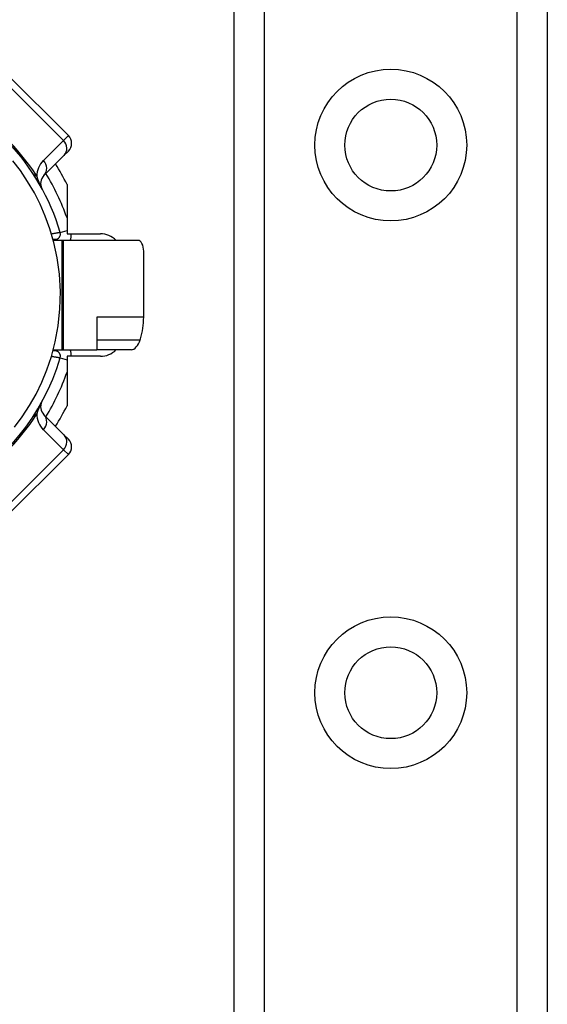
# Model space of a CAD drawing. Header units: inches. Extents: x 5.2 to 98, y 7.4 to 63.6.
# Tile 13 of 82: x 7.4 to 8.6, y 24.5 to 26.8. Entities that reach past the tile are written whole.
import ezdxf

# ---------------------------------------------------------------- set-up
doc = ezdxf.new("R2010")
doc.units = ezdxf.units.IN
doc.header["$LTSCALE"] = 6.250991
doc.header["$MEASUREMENT"] = 0
doc.layers.add('Visible Edges(ANSI)', color=7, linetype='Continuous', lineweight=25)
doc.layers.add('Visible Tangent Edges(ANSI)', color=7, linetype='Continuous', lineweight=25)

msp = doc.modelspace()

# ---------------------------------------------------------------- linework, layer by layer
at = {"layer": 'Visible Edges(ANSI)'}
for p, q in [((7.8435, 22.3467), (7.8435, 49.4069)), ((8.5567, 49.4069), (8.5567, 22.3467)), ((7.4655, 26.5304), (7.3241, 26.6717)), ((7.4096, 26.4392), (7.4555, 26.4852)), ((7.4655, 26.4951), (7.4555, 26.4852)), ((7.4624, 26.4191), (7.4624, 26.3061)), ((7.4624, 26.3061), (7.5385, 26.3061)), ((7.4304, 26.2939), (7.4354, 26.2939)), ((7.4504, 26.2914), (7.4311, 26.2914)), ((7.4541, 26.2914), (7.4504, 26.2914)), ((7.6238, 26.2914), (7.4541, 26.2914)), ((7.6371, 26.1161), (7.6371, 26.2664)), ((7.5307, 26.1161), (7.5307, 26.0416)), ((7.4354, 26.0391), (7.4304, 26.0391)), ((7.4311, 26.0416), (7.4504, 26.0416)), ((7.4504, 26.0416), (7.4541, 26.0416)), ((7.4541, 26.0416), (7.5307, 26.0416)), ((7.609, 26.0416), (7.5307, 26.0416)), ((7.4624, 26.0269), (7.4624, 25.9139)), ((7.5385, 26.0269), (7.4624, 26.0269)), ((7.4555, 25.8479), (7.4096, 25.8938)), ((7.4555, 25.8479), (7.4655, 25.838)), ((7.3241, 25.6613), (7.4655, 25.8026))]:
    msp.add_line(p, q, dxfattribs=at)
at = {"layer": 'Visible Edges(ANSI)', "flags": 128}
for points in [[(7.343, 25.8651), (7.3603, 25.8886), (7.3771, 25.9144), (7.3919, 25.9407), (7.4049, 25.9676), (7.4166, 25.9959), (7.4269, 26.0266), (7.4356, 26.06), (7.4423, 26.0963), (7.4464, 26.1351), (7.4473, 26.1746), (7.4451, 26.2141), (7.4399, 26.2517), (7.4325, 26.2863), (7.4233, 26.3177), (7.4129, 26.3466), (7.4012, 26.3736), (7.388, 26.3997), (7.3726, 26.4258), (7.3561, 26.4505), (7.3392, 26.4728)], [(7.6294, 26.0648), (7.6294, 26.0649), (7.6294, 26.065), (7.6295, 26.065), (7.6295, 26.0651), (7.6295, 26.0652), (7.6295, 26.0653), (7.6296, 26.0653), (7.6296, 26.0654), (7.6296, 26.0655), (7.6296, 26.0656), (7.6297, 26.0656), (7.6297, 26.0657), (7.6297, 26.0658), (7.6297, 26.0659), (7.6298, 26.0659), (7.6298, 26.066), (7.6298, 26.0661), (7.6298, 26.0662), (7.6299, 26.0662), (7.6299, 26.0663), (7.6299, 26.0664), (7.6299, 26.0664), (7.6299, 26.0665), (7.63, 26.0666)]]:
    msp.add_lwpolyline(points, dxfattribs=at)
at = {"layer": 'Visible Edges(ANSI)'}
for centre in [(8.2001, 26.5087), (8.2001, 25.2596)]:
    msp.add_circle(centre, 0.1047, dxfattribs=at)
for centre, radius, start, end in [((6.9603, 26.1665), 0.5071, 16.3518, 70.8354), ((7.4478, 26.5127), 0.025, 315, 45), ((6.9603, 26.1665), 0.5621, 26.7049, 32.1604), ((7.4273, 26.4216), 0.025, 135, 208.6389), ((7.4354, 26.3059), 0.012, 270, 16.3518), ((7.5385, 26.2562), 0.05, 44.9104, 90), ((6.9603, 26.1665), 0.6245, 11.537, 11.7228), ((7.4354, 26.0271), 0.012, 343.6482, 90), ((7.5385, 26.0769), 0.05, 270, 315.0896), ((6.9603, 26.1665), 0.6245, 348.2772, 348.463), ((6.9603, 26.1665), 0.5071, 253.8612, 343.6482), ((7.4273, 25.9115), 0.025, 151.3611, 225), ((6.9603, 26.1665), 0.5621, 327.8396, 333.2951), ((7.4478, 25.8203), 0.025, 315, 45)]:
    msp.add_arc(centre, radius, start, end, dxfattribs=at)
for centre, major_axis, ratio, start_param, end_param in [((7.6238, 26.2664), (0, 0.025), 0.532359, 4.712389, 6.283185), ((7.5102, 26.1161), (0, 0.1499), 0.846518, 4.375874, 4.712389), ((7.6167, 26.0666), (-0.0101, -0.0245), 0.47244, 0.192077, 1.691889)]:
    msp.add_ellipse(centre, major_axis=major_axis, ratio=ratio, start_param=start_param, end_param=end_param, dxfattribs=at)
at = {"layer": 'Visible Tangent Edges(ANSI)'}
for p, q in [((7.9119, 49.4069), (7.9119, 22.3467)), ((8.4884, 22.3467), (8.4884, 49.4069)), ((7.3131, 26.6607), (7.4544, 26.5194)), ((7.4544, 26.5194), (7.4655, 26.5304)), ((7.4544, 26.5194), (7.4085, 26.4734)), ((7.4469, 26.3093), (7.4624, 26.3138)), ((7.4354, 26.2939), (7.4354, 26.2914)), ((7.4504, 26.2914), (7.4504, 26.0416)), ((7.4541, 26.0416), (7.4541, 26.2914)), ((7.6371, 26.1161), (7.5307, 26.1161)), ((7.5307, 26.0648), (7.6294, 26.0648)), ((7.4354, 26.0416), (7.4354, 26.0391)), ((7.4469, 26.0237), (7.4624, 26.0192)), ((7.4085, 25.8596), (7.4544, 25.8136)), ((7.4544, 25.8136), (7.3131, 25.6723)), ((7.4655, 25.8026), (7.4544, 25.8136))]:
    msp.add_line(p, q, dxfattribs=at)
at = {"layer": 'Visible Tangent Edges(ANSI)', "flags": 128}
for points in [[(7.4053, 26.4096), (7.4042, 26.4118), (7.4034, 26.4134), (7.4028, 26.4148), (7.4021, 26.4162), (7.4016, 26.4174), (7.401, 26.4187), (7.4005, 26.4199), (7.4, 26.4211), (7.3995, 26.4222), (7.3991, 26.4234), (7.3986, 26.4245), (7.3982, 26.4256), (7.3978, 26.4266), (7.3974, 26.4277), (7.397, 26.4287), (7.3966, 26.4298), (7.3962, 26.4308), (7.3959, 26.4318), (7.3955, 26.4328), (7.3952, 26.4338), (7.3948, 26.4347), (7.3945, 26.4357), (7.3942, 26.4366), (7.3939, 26.4375)], [(7.4469, 26.3093), (7.4468, 26.3093), (7.4467, 26.3093), (7.4465, 26.3092), (7.4462, 26.3092), (7.4458, 26.3091), (7.4453, 26.309), (7.4447, 26.3089), (7.4441, 26.3088), (7.4434, 26.3087), (7.4426, 26.3086), (7.4418, 26.3084), (7.4409, 26.3083), (7.4399, 26.3081), (7.4389, 26.308), (7.4379, 26.3078), (7.4368, 26.3076), (7.4356, 26.3074), (7.4345, 26.3072), (7.4333, 26.307), (7.4321, 26.3068), (7.4308, 26.3066), (7.4296, 26.3064), (7.4283, 26.3061), (7.427, 26.3059)], [(7.427, 26.0271), (7.4283, 26.0269), (7.4296, 26.0267), (7.4308, 26.0265), (7.432, 26.0263), (7.4333, 26.026), (7.4345, 26.0258), (7.4356, 26.0256), (7.4368, 26.0255), (7.4379, 26.0253), (7.4389, 26.0251), (7.4399, 26.0249), (7.4409, 26.0248), (7.4418, 26.0246), (7.4426, 26.0245), (7.4434, 26.0243), (7.4441, 26.0242), (7.4447, 26.0241), (7.4453, 26.024), (7.4458, 26.0239), (7.4462, 26.0239), (7.4465, 26.0238), (7.4467, 26.0238), (7.4468, 26.0238), (7.4469, 26.0237)], [(7.3939, 25.8955), (7.3942, 25.8964), (7.3945, 25.8974), (7.3948, 25.8983), (7.3952, 25.8993), (7.3955, 25.9003), (7.3959, 25.9013), (7.3962, 25.9023), (7.3966, 25.9033), (7.397, 25.9043), (7.3974, 25.9053), (7.3978, 25.9064), (7.3982, 25.9075), (7.3986, 25.9086), (7.3991, 25.9097), (7.3995, 25.9108), (7.4, 25.912), (7.4005, 25.9131), (7.401, 25.9143), (7.4016, 25.9156), (7.4021, 25.9169), (7.4028, 25.9182), (7.4034, 25.9197), (7.4042, 25.9212), (7.4053, 25.9235)]]:
    msp.add_lwpolyline(points, dxfattribs=at)
at = {"layer": 'Visible Tangent Edges(ANSI)'}
for centre in [(8.2001, 26.5087), (8.2001, 25.2596)]:
    msp.add_circle(centre, 0.173, dxfattribs=at)
for centre, radius, start, end in [((6.9271, 26.1334), 0.5571, 33.0901, 56.9099), ((7.4438, 26.4381), 0.05, 135, 180.6587), ((6.9603, 26.1665), 0.5321, 19.3241, 31.4236), ((7.4354, 26.3059), 0.037, 336.9277, 0.3097), ((7.4354, 26.0271), 0.037, 359.6903, 23.0723), ((6.9603, 26.1665), 0.5321, 328.5764, 340.6759), ((6.9271, 26.1996), 0.5571, 303.0901, 326.9099), ((7.4438, 25.8949), 0.05, 179.3413, 225)]:
    msp.add_arc(centre, radius, start, end, dxfattribs=at)
for centre, major_axis, ratio, start_param, end_param in [((7.4379, 26.5028), (0.0177, -0.0177), 0.937622, 0, 1.570796), ((7.3919, 26.4569), (0.0177, -0.0177), 0.937622, 0, 1.570796), ((7.427, 26.4707), (-0.0419, -0.0273), 0.48633, 0, 0.409204), ((7.427, 25.8624), (-0.0419, 0.0273), 0.48633, 5.873981, 6.283185), ((7.3919, 25.8762), (0.0177, 0.0177), 0.937622, 4.712389, 6.283185), ((7.4379, 25.8302), (0.0177, 0.0177), 0.937622, 4.712389, 6.283185)]:
    msp.add_ellipse(centre, major_axis=major_axis, ratio=ratio, start_param=start_param, end_param=end_param, dxfattribs=at)

doc.saveas('drawing.dxf')
